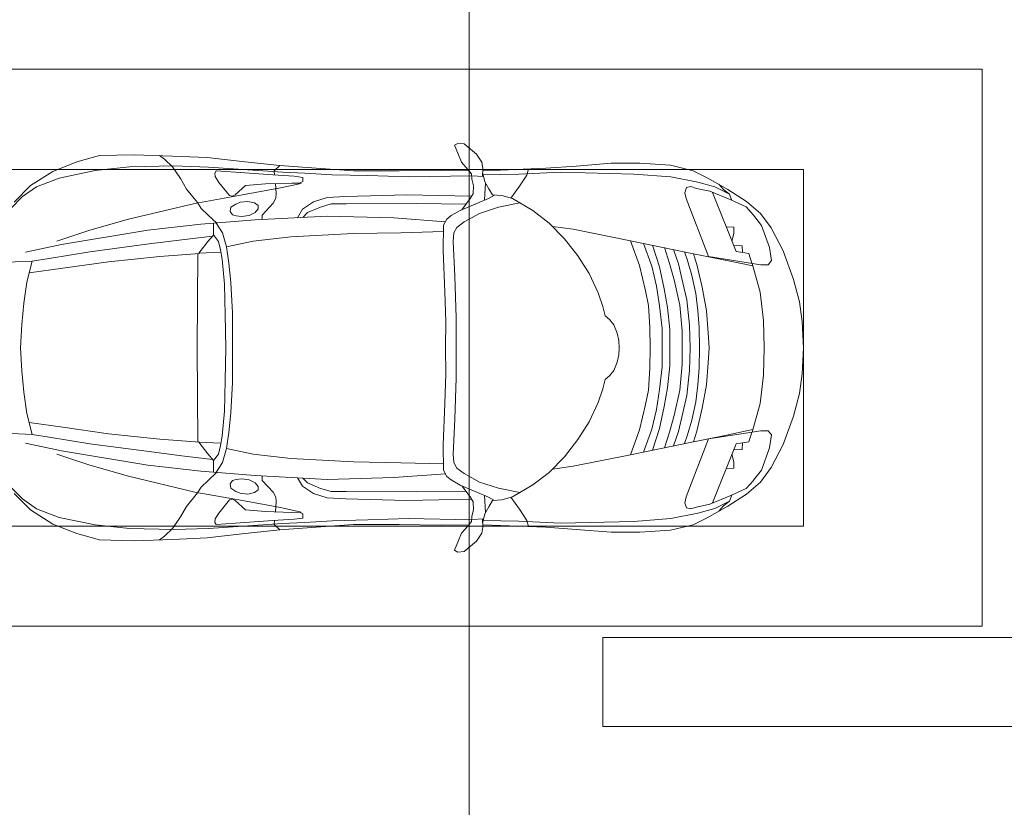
# Model space of a CAD drawing. Header units: millimetres. Extents: x -32229 to 169101, y -13689 to 125138.
# Tile 141 of 202: x 38520 to 42935, y 109688 to 113222. Entities that reach past the tile are written whole.
import ezdxf

# ---------------------------------------------------------------- set-up
doc = ezdxf.new("R2010")
doc.units = ezdxf.units.MM
for name, color, linetype, lineweight in [('A-DETL-GENF-OTLN', 7, 'Continuous', 18), ('A-FLOR-____-OTLN', 7, 'Continuous', 18), ('C-PRKG-____-OTLN', 7, 'Continuous', 18), ('S-COLS-____-MCUT', 7, 'Continuous', 40)]:
    doc.layers.add(name, color=color, linetype=linetype, lineweight=lineweight)

# ---------------------------------------------------------------- blocks, each defined once
blk = doc.blocks.new('АР_Машиноместо - 4900x2400_М__5300х2500_-V15--01 ЭМ')
at = {"layer": 'A-DETL-GENF-OTLN', "color": 253, "lineweight": 13, "true_color": 0xaaaaaa}
for p, q in [((1044.2, -818.6), (943.3, -845.1)), ((1132.7, -806), (1044.2, -818.6)), ((1250, -800), (1132.7, -806)), ((1250, -800), (1367.3, -806)), ((1367.3, -806), (1455.8, -818.6)), ((1455.8, -818.6), (1556.7, -845.1)), ((943.3, -845.1), (815.8, -891)), ((1556.7, -845.1), (1684.2, -891)), ((815.8, -891), (711.9, -946.2)), ((1684.2, -891), (1788.1, -946.2)), ((711.9, -946.2), (647.2, -992.8)), ((800.1, -952.6), (700.9, -989.1)), ((859, -944.1), (800.1, -952.6)), ((877.7, -958.9), (859, -944.1)), ((877.7, -991.4), (877.7, -958.9)), ((1622.3, -958.9), (1641, -944.1)), ((1622.3, -991.4), (1622.3, -958.9)), ((1641, -944.1), (1699.9, -952.6)), ((1699.9, -952.6), (1799.1, -989.1)), ((1788.1, -946.2), (1852.8, -992.8)), ((647.2, -992.8), (593.2, -1056.8)), ((700.9, -989.1), (655, -1024.3)), ((841.1, -1225.9), (877.7, -991.4)), ((1000.2, -994.5), (871.4, -1031.3)), ((1127.4, -979.8), (1000.2, -994.5)), ((1250, -977.6), (1127.4, -979.8)), ((1250, -977.6), (1372.6, -979.8)), ((1372.6, -979.8), (1499.8, -994.5)), ((1499.8, -994.5), (1628.6, -1031.3)), ((1658.9, -1225.9), (1622.3, -991.4)), ((1799.1, -989.1), (1845, -1024.3)), ((1852.8, -992.8), (1906.8, -1056.8)), ((593.2, -1056.8), (539.3, -1140.4)), ((617.9, -1057.3), (586.9, -1126.3)), ((654.7, -1024.4), (617.9, -1057.3)), ((882.6, -1027.5), (853.8, -1167.4)), ((1617.4, -1027.5), (1646.2, -1167.4)), ((1845.3, -1024.4), (1882.1, -1057.3)), ((1882.1, -1057.3), (1913.1, -1126.3)), ((1906.8, -1056.8), (1960.7, -1140.4)), ((539.3, -1140.4), (487.4, -1232.1)), ((561.3, -1132.6), (540.4, -1159.6)), ((586.9, -1126.3), (548.2, -1220.1)), ((589, -1121.6), (561.3, -1132.6)), ((1911, -1121.6), (1938.7, -1132.6)), ((1913.1, -1126.3), (1951.8, -1220.1)), ((1938.7, -1132.6), (1959.6, -1159.6)), ((1960.7, -1140.4), (2012.6, -1232.1)), ((540.4, -1159.6), (516.2, -1180.5)), ((853.8, -1167.4), (826.8, -1300.9)), ((1646.2, -1167.4), (1673.2, -1300.9)), ((1959.6, -1159.6), (1983.8, -1180.5)), ((487.4, -1232.1), (455.7, -1296.1)), ((548.2, -1220.1), (535, -1280.6)), ((580.7, -1327.1), (841.1, -1225.9)), ((1084.1, -1236), (978.6, -1254.6)), ((1182.5, -1227.5), (1084.1, -1236)), ((1250, -1223.7), (1182.5, -1227.5)), ((1250, -1223.7), (1317.5, -1227.5)), ((1317.5, -1227.5), (1415.9, -1236)), ((1415.9, -1236), (1521.4, -1254.6)), ((1919.3, -1327.1), (1658.9, -1225.9)), ((1951.8, -1220.1), (1965, -1280.6)), ((2012.6, -1232.1), (2044.3, -1296.1)), ((876.3, -1278.7), (828.3, -1293.7)), ((978.6, -1254.6), (876.3, -1278.7)), ((1083.6, -1274.6), (1007.1, -1283.7)), ((1159.1, -1267.9), (1083.6, -1274.6)), ((1250, -1266.6), (1159.1, -1267.9)), ((1250, -1266.6), (1340.9, -1267.9)), ((1340.9, -1267.9), (1416.4, -1274.6)), ((1416.4, -1274.6), (1492.9, -1283.7)), ((1521.4, -1254.6), (1623.7, -1278.7)), ((1623.7, -1278.7), (1671.7, -1293.7)), ((455.7, -1296.1), (430.8, -1396.6)), ((535, -1280.6), (527.2, -1305.2)), ((527.2, -1305.2), (531.8, -1326)), ((826.8, -1300.9), (770, -1576.5)), ((859.1, -1321.2), (819.9, -1334.4)), ((925.2, -1301.6), (859.1, -1321.2)), ((1007.1, -1283.7), (925.2, -1301.6)), ((1035, -1323.2), (958.3, -1341.1)), ((1148.3, -1312.4), (1035, -1323.2)), ((1250, -1309.3), (1148.3, -1312.4)), ((1250, -1309.3), (1351.7, -1312.4)), ((1351.7, -1312.4), (1465, -1323.2)), ((1465, -1323.2), (1541.7, -1341.1)), ((1492.9, -1283.7), (1574.8, -1301.6)), ((1574.8, -1301.6), (1640.9, -1321.2)), ((1640.9, -1321.2), (1680.1, -1334.4)), ((1673.2, -1300.9), (1730, -1576.5)), ((1965, -1280.6), (1972.8, -1305.2)), ((1972.8, -1305.2), (1968.2, -1326)), ((2044.3, -1296.1), (2069.2, -1396.6)), ((531.8, -1326), (554.4, -1333.3)), ((554.4, -1333.3), (580.7, -1327.1)), ((873.8, -1361.2), (809.9, -1383.1)), ((958.3, -1341.1), (873.8, -1361.2)), ((1059, -1354.8), (945.3, -1380.6)), ((1174.5, -1344.2), (1059, -1354.8)), ((1250, -1344.9), (1174.5, -1344.2)), ((1250, -1344.9), (1325.5, -1344.2)), ((1325.5, -1344.2), (1441, -1354.8)), ((1441, -1354.8), (1554.7, -1380.6)), ((1541.7, -1341.1), (1626.2, -1361.2)), ((1626.2, -1361.2), (1690.1, -1383.1)), ((1945.6, -1333.3), (1919.3, -1327.1)), ((1968.2, -1326), (1945.6, -1333.3)), ((430.8, -1396.6), (422, -1534.1)), ((871.4, -1401.1), (800.5, -1424.6)), ((945.3, -1380.6), (871.4, -1401.1)), ((1070, -1410.4), (986.2, -1425.6)), ((1168.3, -1399.8), (1070, -1410.4)), ((1250, -1400.1), (1168.3, -1399.8)), ((1250, -1400.1), (1331.7, -1399.8)), ((1331.7, -1399.8), (1430, -1410.4)), ((1430, -1410.4), (1513.8, -1425.6)), ((1554.7, -1380.6), (1628.6, -1401.1)), ((1628.6, -1401.1), (1699.5, -1424.6)), ((2069.2, -1396.6), (2078, -1534.1)), ((887, -1446.5), (790.4, -1477.3)), ((986.2, -1425.6), (887, -1446.5)), ((1061.9, -1445.7), (973.4, -1459.7)), ((1163.9, -1435.1), (1061.9, -1445.7)), ((1250, -1435.1), (1163.9, -1435.1)), ((1250, -1435.1), (1336.1, -1435.1)), ((1336.1, -1435.1), (1438.1, -1445.7)), ((1438.1, -1445.7), (1526.6, -1459.7)), ((1513.8, -1425.6), (1613, -1446.5)), ((1613, -1446.5), (1709.6, -1477.3)), ((884.3, -1480.8), (782, -1518.1)), ((973.4, -1459.7), (884.3, -1480.8)), ((1060, -1496.1), (994.9, -1509.3)), ((1159.3, -1489.1), (1060, -1496.1)), ((1250, -1488.3), (1159.3, -1489.1)), ((1250, -1488.3), (1340.7, -1489.1)), ((1340.7, -1489.1), (1440, -1496.1)), ((1440, -1496.1), (1505.1, -1509.3)), ((1526.6, -1459.7), (1615.7, -1480.8)), ((1615.7, -1480.8), (1718, -1518.1)), ((422, -1534.1), (422, -1662.9)), ((881.7, -1536.4), (770, -1576.5)), ((994.9, -1509.3), (881.7, -1536.4)), ((1505.1, -1509.3), (1618.3, -1536.4)), ((1618.3, -1536.4), (1730, -1576.5)), ((2078, -1534.1), (2078, -1662.9)), ((770, -1576.5), (718.3, -1834.2)), ((1730, -1576.5), (1781.7, -1834.2)), ((1217.8, -1629.1), (1184.7, -1635.7)), ((1217.8, -1629.1), (1250, -1626.8)), ((1282.2, -1629.1), (1250, -1626.8)), ((1282.2, -1629.1), (1315.3, -1635.7)), ((422, -1662.9), (434.8, -1820.7)), ((1123.5, -1670.9), (1107.2, -1689.8)), ((1147.5, -1650.5), (1123.5, -1670.9)), ((1184.7, -1635.7), (1147.5, -1650.5)), ((1315.3, -1635.7), (1352.5, -1650.5)), ((1352.5, -1650.5), (1376.5, -1670.9)), ((1376.5, -1670.9), (1392.8, -1689.8)), ((2078, -1662.9), (2065.2, -1820.7)), ((1004.2, -1721.4), (917, -1761.1)), ((1064.9, -1700.5), (1004.2, -1721.4)), ((1107.2, -1689.8), (1064.9, -1700.5)), ((1392.8, -1689.8), (1435.1, -1700.5)), ((1435.1, -1700.5), (1495.8, -1721.4)), ((1495.8, -1721.4), (1583, -1761.1)), ((917, -1761.1), (837.5, -1812.1)), ((1583, -1761.1), (1662.5, -1812.1)), ((434.8, -1820.7), (444.9, -1956.8)), ((718.3, -1834.2), (705.7, -1926.7)), ((837.5, -1812.1), (761.1, -1871.7)), ((1662.5, -1812.1), (1738.9, -1871.7)), ((1781.7, -1834.2), (1794.3, -1926.7)), ((2065.2, -1820.7), (2055.1, -1956.8)), ((761.1, -1871.7), (690.7, -1941.6)), ((1738.9, -1871.7), (1809.3, -1941.6)), ((690.7, -1941.6), (634.6, -2015)), ((1809.3, -1941.6), (1865.4, -2015)), ((444.9, -1956.8), (453, -2159.1)), ((2055.1, -1956.8), (2047, -2159.1)), ((634.6, -2015), (580.7, -2105.7)), ((1865.4, -2015), (1919.3, -2105.7)), ((475.1, -2041), (447.5, -2034.4)), ((525.5, -2074.6), (475.1, -2041)), ((578.8, -2112.6), (525.5, -2074.6)), ((619.7, -2168.6), (600.3, -2072.7)), ((1880.3, -2168.6), (1899.7, -2072.7)), ((1921.2, -2112.6), (1974.5, -2074.6)), ((1974.5, -2074.6), (2024.9, -2041)), ((2024.9, -2041), (2052.5, -2034.4)), ((580.7, -2105.7), (567.1, -2153.8)), ((1919.3, -2105.7), (1932.9, -2153.8)), ((453, -2159.1), (455, -2238.9)), ((567.1, -2153.8), (564.3, -2195.4)), ((1932.9, -2153.8), (1935.7, -2195.4)), ((2047, -2159.1), (2045, -2238.9)), ((564.3, -2195.4), (536.7, -2211.8)), ((579.9, -2213.8), (564.9, -2186.5)), ((647.3, -2254.2), (619.7, -2168.6)), ((1852.7, -2254.2), (1880.3, -2168.6)), ((1920.1, -2213.8), (1935.1, -2186.5)), ((1935.7, -2195.4), (1963.3, -2211.8)), ((381.7, -2266.4), (417.4, -2243.4)), ((417.4, -2243.4), (445.1, -2238.7)), ((445.1, -2238.7), (481.8, -2239.5)), ((505.1, -2230), (467.5, -2239.2)), ((482, -2235.6), (479.1, -2288.7)), ((536.7, -2211.8), (505.1, -2230)), ((586.6, -2231.3), (510.1, -2227.1)), ((600.8, -2263), (579.9, -2213.8)), ((1899.2, -2263), (1920.1, -2213.8)), ((1913.4, -2231.3), (1989.9, -2227.1)), ((1963.3, -2211.8), (1994.9, -2230)), ((1994.9, -2230), (2032.5, -2239.2)), ((2018, -2235.6), (2020.9, -2288.7)), ((2054.9, -2238.7), (2018.2, -2239.5)), ((2082.6, -2243.4), (2054.9, -2238.7)), ((2118.3, -2266.4), (2082.6, -2243.4)), ((335.2, -2322.3), (381.7, -2266.4)), ((470, -2290), (449.8, -2306.1)), ((493.6, -2288.6), (470, -2290)), ((523.3, -2281.2), (493.6, -2288.6)), ((559, -2282.6), (523.3, -2281.2)), ((580.6, -2296), (559, -2282.6)), ((630.6, -2332.9), (580.6, -2296)), ((633.8, -2340.5), (600.8, -2263)), ((685.1, -2322.3), (647.3, -2254.2)), ((1814.9, -2322.3), (1852.7, -2254.2)), ((1866.2, -2340.5), (1899.2, -2263)), ((1869.4, -2332.9), (1919.4, -2296)), ((1919.4, -2296), (1941, -2282.6)), ((1941, -2282.6), (1976.7, -2281.2)), ((1976.7, -2281.2), (2006.4, -2288.6)), ((2006.4, -2288.6), (2030, -2290)), ((2030, -2290), (2050.2, -2306.1)), ((2164.8, -2322.3), (2118.3, -2266.4)), ((333.1, -2350.6), (335.2, -2322.3)), ((417.4, -2333.8), (384.4, -2347.9)), ((449.8, -2306.1), (417.4, -2333.8)), ((454.5, -2423.6), (456, -2301.1)), ((603.5, -2534.3), (606.1, -2314.9)), ((710, -2355.4), (685.1, -2322.3)), ((1790, -2355.4), (1814.9, -2322.3)), ((1896.5, -2534.3), (1893.9, -2314.9)), ((2045.5, -2423.6), (2044, -2301.1)), ((2050.2, -2306.1), (2082.6, -2333.8)), ((2082.6, -2333.8), (2115.6, -2347.9)), ((2166.9, -2350.6), (2164.8, -2322.3)), ((341.2, -2366.2), (333.1, -2350.6)), ((384.4, -2347.9), (341.2, -2366.2)), ((656.7, -2380.3), (633.8, -2340.5)), ((672.8, -2399.7), (656.7, -2380.3)), ((734.3, -2368.8), (710, -2355.4)), ((772.7, -2371.5), (734.3, -2368.8)), ((929.1, -2364.1), (772.7, -2371.5)), ((1115.2, -2358.7), (929.1, -2364.1)), ((1250, -2357.8), (1115.2, -2358.7)), ((1250, -2357.8), (1384.8, -2358.7)), ((1384.8, -2358.7), (1570.9, -2364.1)), ((1570.9, -2364.1), (1727.3, -2371.5)), ((1727.3, -2371.5), (1765.7, -2368.8)), ((1765.7, -2368.8), (1790, -2355.4)), ((1827.2, -2399.7), (1843.3, -2380.3)), ((1843.3, -2380.3), (1866.2, -2340.5)), ((2115.6, -2347.9), (2158.8, -2366.2)), ((2158.8, -2366.2), (2166.9, -2350.6)), ((456.8, -2613.6), (454.5, -2423.6)), ((684.8, -2406.5), (667.8, -2638.3)), ((700.6, -2415.4), (672.8, -2399.7)), ((813.8, -2416.7), (700.6, -2415.4)), ((999.2, -2409.3), (813.8, -2416.7)), ((1132.7, -2404.6), (999.2, -2409.3)), ((1250, -2406.6), (1132.7, -2404.6)), ((1250, -2406.6), (1367.3, -2404.6)), ((1367.3, -2404.6), (1500.8, -2409.3)), ((1500.8, -2409.3), (1686.2, -2416.7)), ((1686.2, -2416.7), (1799.4, -2415.4)), ((1799.4, -2415.4), (1827.2, -2399.7)), ((1815.2, -2406.5), (1832.2, -2638.3)), ((2043.2, -2613.6), (2045.5, -2423.6)), ((604.4, -2850.8), (603.5, -2534.3)), ((1895.6, -2850.8), (1896.5, -2534.3)), ((456.1, -2818.3), (456.8, -2613.6)), ((667.8, -2638.3), (659.3, -2936)), ((1832.2, -2638.3), (1840.7, -2936)), ((2043.9, -2818.3), (2043.2, -2613.6)), ((446, -2964.8), (456.1, -2818.3)), ((2054, -2964.8), (2043.9, -2818.3)), ((604.4, -2919.4), (604.4, -2850.8)), ((1895.6, -2919.4), (1895.6, -2850.8)), ((618.7, -2966.7), (604.4, -2919.4)), ((659.3, -2936), (676.4, -3260.1)), ((1840.7, -2936), (1823.6, -3260.1)), ((1881.3, -2966.7), (1895.6, -2919.4)), ((432.8, -3149.3), (446, -2964.8)), ((643.6, -3024.6), (618.7, -2966.7)), ((1856.4, -3024.6), (1881.3, -2966.7)), ((2067.2, -3149.3), (2054, -2964.8)), ((485.6, -3046.1), (480.8, -3085)), ((504.5, -3046.6), (485.6, -3046.1)), ((512.2, -3061.4), (504.5, -3046.6)), ((665.1, -3046.1), (643.6, -3024.6)), ((1834.9, -3046.1), (1856.4, -3024.6)), ((1987.8, -3061.4), (1995.5, -3046.6)), ((1995.5, -3046.6), (2014.4, -3046.1)), ((2014.4, -3046.1), (2019.2, -3085)), ((480.8, -3085), (474.8, -3179.9)), ((510.9, -3094.6), (512.2, -3061.4)), ((1989.1, -3094.6), (1987.8, -3061.4)), ((2019.2, -3085), (2025.2, -3179.9)), ((515.3, -3213.7), (510.9, -3094.6)), ((1984.7, -3213.7), (1989.1, -3094.6)), ((415.7, -3305.9), (432.8, -3149.3)), ((456.9, -3174.2), (432.9, -3148.3)), ((475.2, -3173.5), (456.9, -3174.2)), ((558.4, -3165.4), (513.6, -3168)), ((579.5, -3167.7), (558.4, -3165.4)), ((601.7, -3179.4), (579.5, -3167.7)), ((1898.3, -3179.4), (1920.5, -3167.7)), ((1920.5, -3167.7), (1941.6, -3165.4)), ((1941.6, -3165.4), (1986.4, -3168)), ((2024.8, -3173.5), (2043.1, -3174.2)), ((2043.1, -3174.2), (2067.1, -3148.3)), ((2084.3, -3305.9), (2067.1, -3148.3)), ((474.8, -3179.9), (462.2, -3347.3)), ((522.2, -3303.2), (515.3, -3213.7)), ((654.5, -3228.1), (601.7, -3179.4)), ((1845.5, -3228.1), (1898.3, -3179.4)), ((1977.8, -3303.2), (1984.7, -3213.7)), ((2025.2, -3179.9), (2037.8, -3347.3)), ((599.8, -3262.3), (593.6, -3292.5)), ((612.1, -3245.7), (599.8, -3262.3)), ((626.8, -3246.1), (612.1, -3245.7)), ((643.2, -3259.9), (626.8, -3246.1)), ((657.2, -3286.3), (643.2, -3259.9)), ((674.6, -3227.6), (654.5, -3228.1)), ((676.4, -3260.1), (695.7, -3502.8)), ((1823.6, -3260.1), (1804.3, -3502.8)), ((1825.4, -3227.6), (1845.5, -3228.1)), ((1842.8, -3286.3), (1856.8, -3259.9)), ((1856.8, -3259.9), (1873.2, -3246.1)), ((1873.2, -3246.1), (1887.9, -3245.7)), ((1887.9, -3245.7), (1900.2, -3262.3)), ((1900.2, -3262.3), (1906.4, -3292.5)), ((397.1, -3474.2), (415.7, -3305.9)), ((564.6, -3349.7), (522.2, -3303.2)), ((593.6, -3292.5), (597.1, -3327.4)), ((661.1, -3321.2), (657.2, -3286.3)), ((1838.9, -3321.2), (1842.8, -3286.3)), ((1906.4, -3292.5), (1902.9, -3327.4)), ((1935.4, -3349.7), (1977.8, -3303.2)), ((2102.9, -3474.2), (2084.3, -3305.9)), ((462.2, -3347.3), (456.6, -3434.5)), ((569.7, -3360.7), (564.6, -3349.7)), ((597.1, -3327.4), (605.2, -3346.8)), ((605.2, -3346.8), (620, -3369.3)), ((654.1, -3360.7), (658.7, -3344.5)), ((658.7, -3344.5), (661.1, -3321.2)), ((1841.3, -3344.5), (1838.9, -3321.2)), ((1845.9, -3360.7), (1841.3, -3344.5)), ((1894.8, -3346.8), (1880, -3369.3)), ((1902.9, -3327.4), (1894.8, -3346.8)), ((1930.3, -3360.7), (1935.4, -3349.7)), ((2037.8, -3347.3), (2043.4, -3434.5)), ((508, -3422.8), (566.8, -3375.1)), ((566.8, -3375.1), (569.7, -3360.7)), ((620, -3369.3), (638.7, -3372.5)), ((638.7, -3372.5), (654.1, -3360.7)), ((965.3, -3397.8), (853.3, -3407.2)), ((1102.5, -3394.3), (965.3, -3397.8)), ((1250, -3391.3), (1102.5, -3394.3)), ((1250, -3391.3), (1397.5, -3394.3)), ((1397.5, -3394.3), (1534.7, -3397.8)), ((1534.7, -3397.8), (1646.7, -3407.2)), ((1861.3, -3372.5), (1845.9, -3360.7)), ((1880, -3369.3), (1861.3, -3372.5)), ((1933.2, -3375.1), (1930.3, -3360.7)), ((1992, -3422.8), (1933.2, -3375.1)), ((456.6, -3434.5), (466.2, -3441.1)), ((466.2, -3441.1), (481.5, -3439.1)), ((481.5, -3439.1), (508, -3422.8)), ((690.2, -3433.7), (654.7, -3470.4)), ((773, -3424.2), (744.1, -3447.2)), ((811.1, -3414.8), (773, -3424.2)), ((853.3, -3407.2), (811.1, -3414.8)), ((825.6, -3512.1), (821, -3413)), ((1646.7, -3407.2), (1688.9, -3414.8)), ((1674.4, -3512.1), (1679, -3413)), ((1688.9, -3414.8), (1727, -3424.2)), ((1727, -3424.2), (1755.7, -3447)), ((1809.8, -3433.7), (1845.3, -3470.4)), ((2018.5, -3439.1), (1992, -3422.8)), ((2033.8, -3441.1), (2018.5, -3439.1)), ((2043.4, -3434.5), (2033.8, -3441.1)), ((390.2, -3630), (397.1, -3474.2)), ((654.7, -3470.4), (624.9, -3501.2)), ((744.1, -3447.2), (691.3, -3447.2)), ((744.3, -3447), (773.2, -3472.4)), ((773.2, -3472.4), (825.6, -3512.1)), ((1726.8, -3472.4), (1674.4, -3512.1)), ((1755.7, -3447), (1726.8, -3472.4)), ((1755.7, -3447.2), (1808.7, -3447.2)), ((1845.3, -3470.4), (1875.1, -3501.2)), ((2109.8, -3630), (2102.9, -3474.2)), ((598.3, -3518.6), (537.9, -3567)), ((624.9, -3501.2), (598.3, -3518.6)), ((840.1, -3687.8), (826.6, -3509.6)), ((1250, -3520.1), (827.2, -3517.2)), ((1250, -3520.1), (1672.8, -3517.2)), ((1659.9, -3687.8), (1673.4, -3509.6)), ((1875.1, -3501.2), (1901.7, -3518.6)), ((1901.7, -3518.6), (1962.1, -3567)), ((537.9, -3567), (491.4, -3594.2)), ((1962.1, -3567), (2008.6, -3594.2)), ((491.4, -3594.2), (438.6, -3629.8)), ((2008.6, -3594.2), (2061.4, -3629.8)), ((384, -3802.9), (390.2, -3630)), ((438.6, -3629.8), (403.8, -3665.5)), ((2061.4, -3629.8), (2096.2, -3665.5)), ((2116, -3802.9), (2109.8, -3630)), ((403.8, -3665.5), (388.1, -3688.4)), ((863.9, -3917.5), (840.1, -3687.8)), ((1636.1, -3917.5), (1659.9, -3687.8)), ((2096.2, -3665.5), (2111.9, -3688.4)), ((387.4, -3958.4), (384, -3802.9)), ((2112.6, -3958.4), (2116, -3802.9)), ((893.6, -4121.6), (863.9, -3917.5)), ((1606.4, -4121.6), (1636.1, -3917.5)), ((416.4, -4059.2), (387.4, -3958.4)), ((2083.6, -4059.2), (2112.6, -3958.4)), ((458.6, -4167), (416.4, -4059.2)), ((2041.4, -4167), (2083.6, -4059.2)), ((914, -4272.5), (893.6, -4121.6)), ((1586, -4272.5), (1606.4, -4121.6)), ((522.5, -4267.9), (458.6, -4167)), ((1977.5, -4267.9), (2041.4, -4167)), ((596.3, -4340.6), (522.5, -4267.9)), ((955.5, -4283.9), (861, -4259.4)), ((861.2, -4260.3), (869.3, -4451.1)), ((1544.5, -4283.9), (1639, -4259.4)), ((1638.8, -4260.3), (1630.7, -4451.1)), ((1903.7, -4340.6), (1977.5, -4267.9)), ((1050.4, -4297.3), (955.5, -4283.9)), ((1146, -4306.7), (1050.4, -4297.3)), ((1250, -4312), (1146, -4306.7)), ((1250, -4312), (1354, -4306.7)), ((1354, -4306.7), (1449.6, -4297.3)), ((1449.6, -4297.3), (1544.5, -4283.9))]:
    blk.add_line(p, q, dxfattribs=at)
at = {"layer": 'A-DETL-GENF-OTLN', "color": 254, "lineweight": 13, "true_color": 0xd4d4d4}
for p, q in [((827.7, -1045), (824.1, -1063.7)), ((871.3, -1031.9), (827.7, -1045)), ((1628.7, -1031.9), (1672.3, -1045)), ((1672.3, -1045), (1675.9, -1063.7)), ((818.8, -1102.9), (554, -1208.1)), ((792.9, -1076.2), (791.2, -1114.5)), ((823.3, -1074.4), (792.9, -1076.2)), ((824.1, -1063.7), (818.8, -1102.9)), ((1675.9, -1063.7), (1681.2, -1102.9)), ((1676.7, -1074.4), (1707.1, -1076.2)), ((1681.2, -1102.9), (1946, -1208.1)), ((1707.1, -1076.2), (1708.8, -1114.5)), ((561.7, -1132.1), (527.9, -1198.6)), ((709.1, -1112.7), (708.2, -1146.9)), ((737.7, -1113.6), (709.1, -1112.7)), ((772.6, -1121.3), (737.7, -1113.6)), ((1727.4, -1121.3), (1762.3, -1113.6)), ((1762.3, -1113.6), (1790.9, -1112.7)), ((1790.9, -1112.7), (1791.8, -1146.9)), ((1938.3, -1132.1), (1972.1, -1198.6)), ((527.9, -1198.6), (507.4, -1274.3)), ((1972.1, -1198.6), (1992.6, -1274.3)), ((507.4, -1274.3), (483.4, -1395.6)), ((1992.6, -1274.3), (2016.6, -1395.6)), ((483.4, -1395.6), (470.9, -1561.4)), ((2016.6, -1395.6), (2029.1, -1561.4)), ((470.9, -1561.4), (462.8, -1889.5)), ((2029.1, -1561.4), (2037.2, -1889.5)), ((462.8, -1889.5), (471.8, -2077.7)), ((2037.2, -1889.5), (2028.2, -2077.7)), ((471.8, -2077.7), (474.5, -2239.3)), ((2028.2, -2077.7), (2025.5, -2239.3)), ((483.3, -2571.4), (478, -2290)), ((570.6, -2291.4), (564.4, -2580.5)), ((1929.4, -2291.4), (1935.6, -2580.5)), ((2016.7, -2571.4), (2022, -2290)), ((728.4, -2415.7), (733.8, -2606.7)), ((1771.6, -2415.7), (1766.2, -2606.7)), ((477.8, -2754.7), (483.3, -2571.4)), ((564.4, -2580.5), (571.6, -2853.3)), ((1935.6, -2580.5), (1928.4, -2853.3)), ((2022.2, -2754.7), (2016.7, -2571.4)), ((733.8, -2606.7), (737.8, -2818.3)), ((1766.2, -2606.7), (1762.2, -2818.3)), ((473.9, -2913.7), (477.8, -2754.7)), ((2026.1, -2913.7), (2022.2, -2754.7)), ((737.8, -2818.3), (752.8, -3099)), ((1762.2, -2818.3), (1747.2, -3099)), ((571.6, -2853.3), (575.7, -2937.4)), ((1928.4, -2853.3), (1924.3, -2937.4)), ((466.3, -3036.3), (473.9, -2913.7)), ((2033.7, -3036.3), (2026.1, -2913.7)), ((575.7, -2937.4), (595.2, -2997.9)), ((1924.3, -2937.4), (1904.8, -2997.9)), ((595.2, -2997.9), (629, -3048.1)), ((1904.8, -2997.9), (1871, -3048.1)), ((462, -3136.6), (466.3, -3036.3)), ((2038, -3136.6), (2033.7, -3036.3)), ((512.5, -3053.2), (532.7, -3145.9)), ((629, -3048.1), (666.7, -3069.7)), ((1871, -3048.1), (1833.3, -3069.7)), ((1987.5, -3053.2), (1967.3, -3145.9)), ((752.8, -3099), (771.7, -3268.5)), ((1747.2, -3099), (1728.3, -3268.5)), ((439.5, -3468.5), (462, -3136.6)), ((532.7, -3145.9), (564, -3316.2)), ((1967.3, -3145.9), (1936, -3316.2)), ((2060.5, -3468.5), (2038, -3136.6)), ((771.7, -3268.5), (797.1, -3388.2)), ((1728.3, -3268.5), (1702.9, -3388.2)), ((564, -3316.2), (602.3, -3530.2)), ((1936, -3316.2), (1897.7, -3530.2)), ((797.1, -3388.2), (734.6, -3405.8)), ((870, -3377.1), (797.1, -3388.2)), ((957.1, -3368.9), (870, -3377.1)), ((1093.5, -3360.7), (957.1, -3368.9)), ((1250, -3360.7), (1093.5, -3360.7)), ((1250, -3360.7), (1406.5, -3360.7)), ((1406.5, -3360.7), (1542.9, -3368.9)), ((1542.9, -3368.9), (1630, -3377.1)), ((1630, -3377.1), (1702.9, -3388.2)), ((1702.9, -3388.2), (1765.4, -3405.8)), ((734.6, -3405.8), (688.5, -3435.5)), ((1765.4, -3405.8), (1811.5, -3435.5)), ((434.2, -3623.7), (439.5, -3468.5)), ((749.1, -3450.8), (765.5, -3589.1)), ((1750.9, -3450.8), (1734.5, -3589.1)), ((2065.8, -3623.7), (2060.5, -3468.5)), ((602.3, -3530.2), (673.6, -3827.1)), ((695.7, -3502.8), (723.2, -3741.5)), ((1804.3, -3502.8), (1776.8, -3741.5)), ((1897.7, -3530.2), (1826.4, -3827.1)), ((765.5, -3589.1), (785.7, -3746.6)), ((1734.5, -3589.1), (1714.3, -3746.6)), ((438.6, -3823.4), (434.2, -3623.7)), ((2061.4, -3823.4), (2065.8, -3623.7)), ((723.2, -3741.5), (786.9, -4128.3)), ((785.7, -3746.6), (819.4, -4000.8)), ((1714.3, -3746.6), (1680.6, -4000.8)), ((1776.8, -3741.5), (1713.1, -4128.3)), ((454.7, -3976.8), (438.6, -3823.4)), ((673.6, -3827.1), (722.7, -4001.8)), ((1826.4, -3827.1), (1777.3, -4001.8)), ((2045.3, -3976.8), (2061.4, -3823.4)), ((488.6, -4138.1), (454.7, -3976.8)), ((722.7, -4001.8), (771.7, -4149.8)), ((819.4, -4000.8), (849, -4182.8)), ((1680.6, -4000.8), (1651, -4182.8)), ((1777.3, -4001.8), (1728.3, -4149.8)), ((2011.4, -4138.1), (2045.3, -3976.8)), ((527.8, -4239.8), (488.6, -4138.1)), ((786.9, -4128.3), (821.1, -4289.8)), ((1713.1, -4128.3), (1678.9, -4289.8)), ((1972.2, -4239.8), (2011.4, -4138.1)), ((849, -4182.8), (861.2, -4260.3)), ((1651, -4182.8), (1638.8, -4260.3)), ((571.5, -4303.1), (527.8, -4239.8)), ((1928.5, -4303.1), (1972.2, -4239.8)), ((625, -4354.8), (571.5, -4303.1)), ((1875, -4354.8), (1928.5, -4303.1))]:
    blk.add_line(p, q, dxfattribs=at)
at = {"layer": 'C-PRKG-____-OTLN', "color": 253, "lineweight": 13, "true_color": 0xaaaaaa}
for p, q in [((2500, 0), (0, 0)), ((0, 0), (0, -5150)), ((2500, 0), (2500, -5300)), ((450, -800), (450, -4500)), ((450, -800), (2050, -800)), ((2050, -800), (2050, -4500))]:
    blk.add_line(p, q, dxfattribs=at)
blk = doc.blocks.new('Наметкина 10_РД_АР_П_отсоединено_rvt-1--01 ЭМ')
at = {"layer": 'A-FLOR-____-OTLN', "color": 253, "lineweight": 13, "true_color": 0xaaaaaa}
blk.add_line((40535.3, 104025), (40535.3, 113350), dxfattribs=at)
at = {"layer": 'S-COLS-____-MCUT', "color": 253, "lineweight": 15, "true_color": 0xaaaaaa}
for p, q in [((43535.3, 110450), (41135.3, 110450)), ((41135.3, 110450), (41135.3, 110050)), ((41135.3, 110050), (43535.3, 110050))]:
    blk.add_line(p, q, dxfattribs=at)
at = {"layer": 'C-PRKG-____-OTLN', "color": 253, "lineweight": 13, "true_color": 0xaaaaaa, "rotation": 269.9999999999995}
blk.add_blockref('АР_Машиноместо - 4900x2400_М__5300х2500_-V15--01 ЭМ', (42835.3, 113000), dxfattribs=at)

msp = doc.modelspace()

# ---------------------------------------------------------------- block references
at = {"lineweight": 5}
msp.add_blockref('Наметкина 10_РД_АР_П_отсоединено_rvt-1--01 ЭМ', (0, 0), dxfattribs=at)

doc.saveas('drawing.dxf')
